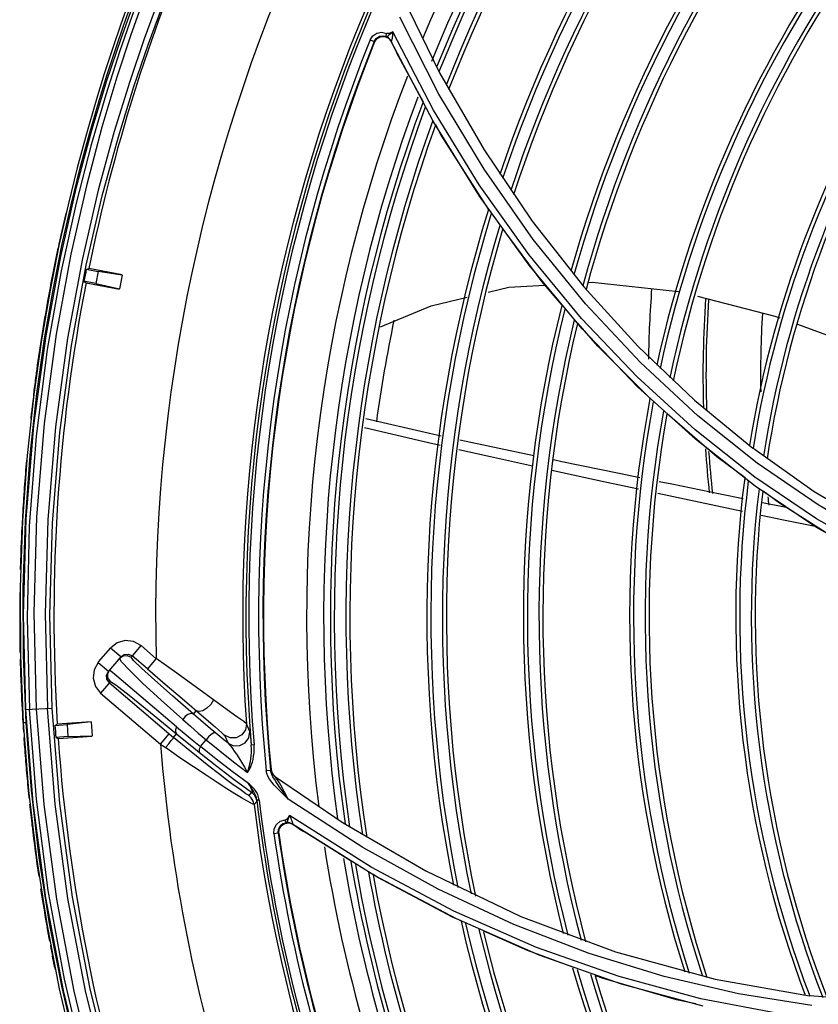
# Model space of a CAD drawing. Extents: x 40.7 to 137.4, y -250.8 to -221.5.
# Tile 78 of 256: x 56.305 to 56.406, y -233.046 to -232.921. Entities that reach past the tile are written whole.
import ezdxf

# ---------------------------------------------------------------- set-up
doc = ezdxf.new("R2010")
doc.units = 0
doc.header["$MEASUREMENT"] = 0
doc.layers.get('0').update_dxf_attribs({"linetype": 'CONTINUOUS'})

msp = doc.modelspace()

# ---------------------------------------------------------------- linework, layer by layer
at = {"color": 155}
for p, q in [((56.35315544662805, -232.9176906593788), (56.35823808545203, -232.9281374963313)), ((56.35813898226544, -232.9308114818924), (56.35319463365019, -232.9210950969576)), ((56.35089733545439, -232.9229838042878), (56.35155070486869, -232.9231402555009)), ((56.35149072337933, -232.9233224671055), (56.35154557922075, -232.9231502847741)), ((56.35149330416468, -232.9234641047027), (56.35149072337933, -232.9233224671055)), ((56.35155280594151, -232.9235481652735), (56.35149330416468, -232.9234641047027)), ((56.35176621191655, -232.9236858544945), (56.35155277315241, -232.9235482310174)), ((56.35162119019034, -232.9235499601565), (56.35155280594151, -232.9235481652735)), ((56.35745890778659, -232.9328427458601), (56.35231455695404, -232.9229547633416)), ((56.34945038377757, -232.9239567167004), (56.34996372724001, -232.9241632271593)), ((56.3499637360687, -232.9241632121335), (56.35000362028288, -232.9242464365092)), ((56.35000358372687, -232.9242465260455), (56.35030991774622, -232.9238114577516)), ((56.35178844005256, -232.9237610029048), (56.35206089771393, -232.9240967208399)), ((56.35209598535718, -232.9241070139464), (56.35207927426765, -232.9240818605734)), ((56.3574205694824, -232.9342426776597), (56.35207953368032, -232.9240815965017)), ((56.35209899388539, -232.9241227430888), (56.35233709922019, -232.9246138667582)), ((56.3562001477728, -232.9318565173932), (56.35283485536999, -232.9256276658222)), ((56.35823808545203, -232.9281374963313), (56.36386190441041, -232.9378812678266)), ((56.36386190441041, -232.9378812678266), (56.36995810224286, -232.9468963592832)), ((56.36995810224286, -232.9468963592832), (56.37647557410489, -232.9551882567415)), ((56.37619495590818, -232.9592100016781), (56.3695163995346, -232.9511080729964)), ((56.3762587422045, -232.9605197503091), (56.36956776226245, -232.9524715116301)), ((56.37706298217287, -232.9546351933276), (56.37752338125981, -232.9546078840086)), ((56.37752338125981, -232.9546078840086), (56.38845959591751, -232.9557942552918)), ((56.37647557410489, -232.9551882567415), (56.38336016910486, -232.9627559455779)), ((56.38321546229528, -232.9665913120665), (56.37619495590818, -232.9592100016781)), ((56.38336016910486, -232.9627559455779), (56.39049021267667, -232.9695397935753)), ((56.39054179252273, -232.9732690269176), (56.38321546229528, -232.9665913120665)), ((56.39049021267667, -232.9695397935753), (56.39786772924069, -232.9756105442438)), ((56.39812508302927, -232.9792449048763), (56.39054179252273, -232.9732690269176)), ((56.39816297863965, -232.980396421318), (56.39060483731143, -232.9744761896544)), ((56.40563145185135, -232.9810978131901), (56.39786818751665, -232.9756100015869)), ((56.40590569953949, -232.9845160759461), (56.39812508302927, -232.9792449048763)), ((56.40592028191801, -232.9856251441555), (56.39816297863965, -232.980396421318)), ((56.39653841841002, -232.9835993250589), (56.38583478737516, -232.981314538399)), ((56.41357992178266, -232.9858747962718), (56.40563145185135, -232.9810978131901)), ((56.41384649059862, -232.9890984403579), (56.40590569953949, -232.9845160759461)), ((56.41383963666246, -232.9901759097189), (56.40592028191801, -232.9856251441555)), ((56.31506876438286, -233.0026379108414), (56.31664997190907, -233.0008493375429)), ((56.31789299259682, -233.0019885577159), (56.316590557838, -233.0008818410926)), ((56.32046267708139, -233.0005669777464), (56.31921158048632, -233.0020393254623)), ((56.32052677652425, -233.0005906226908), (56.32237814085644, -233.0022429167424)), ((56.31789299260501, -233.0019885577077), (56.31634671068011, -233.0038082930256)), ((56.31801203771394, -233.0026213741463), (56.31774895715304, -233.0021580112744)), ((56.31774898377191, -233.002158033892), (56.31820752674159, -233.0018469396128)), ((56.31789299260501, -233.0019885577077), (56.31833535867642, -233.0016828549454)), ((56.31833535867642, -233.0016828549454), (56.31887091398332, -233.0016393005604)), ((56.31887091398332, -233.0016393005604), (56.31935613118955, -233.0018692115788)), ((56.32127316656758, -233.0034981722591), (56.31935613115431, -233.0018692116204)), ((56.31504427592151, -233.0027015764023), (56.31634671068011, -233.0038082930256)), ((56.32237970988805, -233.0021959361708), (56.32127316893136, -233.0034981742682)), ((56.31611642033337, -233.0042942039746), (56.31634671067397, -233.003808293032)), ((56.3161598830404, -233.0048297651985), (56.31611642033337, -233.0042942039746)), ((56.31686424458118, -233.0039797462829), (56.31647949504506, -233.003652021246)), ((56.31796061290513, -233.0049079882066), (56.31686424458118, -233.0039797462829)), ((56.31659842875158, -233.0051146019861), (56.31535855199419, -233.0065737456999)), ((56.31646510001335, -233.0052715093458), (56.3161598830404, -233.0048297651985)), ((56.31646510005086, -233.0052715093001), (56.3245869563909, -233.012172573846)), ((56.31535844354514, -233.0065736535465), (56.32293848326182, -233.0130146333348)), ((56.32708960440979, -233.0092273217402), (56.32745336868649, -233.0087992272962)), ((56.32841264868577, -233.0096281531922), (56.32984181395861, -233.0108545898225)), ((56.33423777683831, -233.0114343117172), (56.3337915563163, -233.0104473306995)), ((56.32293848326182, -233.0130146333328), (56.32404503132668, -233.0117123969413)), ((56.3245869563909, -233.012172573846), (56.32496878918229, -233.0117232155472)), ((56.33101626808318, -233.0118963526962), (56.33147027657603, -233.012898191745)), ((56.33430746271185, -233.0120434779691), (56.33441282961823, -233.0131528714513)), ((56.32293848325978, -233.0130146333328), (56.32357258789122, -233.0134674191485)), ((56.32797723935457, -233.0133393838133), (56.32872354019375, -233.0124926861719)), ((56.32998509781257, -233.0149207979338), (56.32797723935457, -233.0133393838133)), ((56.33476622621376, -233.0131235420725), (56.33441283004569, -233.0131528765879)), ((56.33631249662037, -233.0163712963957), (56.33686305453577, -233.0163160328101)), ((56.33638154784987, -233.0167201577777), (56.33631523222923, -233.016373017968)), ((56.33692398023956, -233.0162414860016), (56.33685725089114, -233.0161926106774)), ((56.33691621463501, -233.0165925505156), (56.33686305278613, -233.0163160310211)), ((56.33710811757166, -233.0168206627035), (56.33735346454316, -233.0170584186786)), ((56.3371751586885, -233.0168695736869), (56.33736146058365, -233.0170499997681)), ((56.33743361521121, -233.0171368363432), (56.33735340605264, -233.0170583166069)), ((56.33735340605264, -233.0170583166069), (56.34601965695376, -233.0229597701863)), ((56.33224812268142, -233.0174813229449), (56.33444351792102, -233.0191027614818)), ((56.33415578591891, -233.0181248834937), (56.33406895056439, -233.0179950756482)), ((56.33419167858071, -233.0181025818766), (56.33407180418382, -233.0179973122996)), ((56.33444508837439, -233.0191038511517), (56.33408518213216, -233.0195091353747)), ((56.33476587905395, -233.0206778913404), (56.33512536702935, -233.0202742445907)), ((56.33541142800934, -233.0200952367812), (56.33511817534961, -233.0201301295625)), ((56.348530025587, -233.0261007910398), (56.33909462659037, -233.0200025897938)), ((56.34959349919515, -233.0285770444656), (56.33926283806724, -233.0220532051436)), ((56.33920471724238, -233.0229988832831), (56.3396085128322, -233.023153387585)), ((56.34993477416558, -233.0296155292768), (56.33961718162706, -233.0231307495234)), ((56.3396545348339, -233.0231568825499), (56.34010630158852, -233.0234631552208)), ((56.34601965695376, -233.0229597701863), (56.35648235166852, -233.029063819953)), ((56.33727785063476, -233.0243373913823), (56.33782558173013, -233.0242595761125)), ((56.33728294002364, -233.0243415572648), (56.33731496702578, -233.0237474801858)), ((56.33782558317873, -233.024259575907), (56.3379017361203, -233.0243117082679)), ((56.33790174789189, -233.0243117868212), (56.33794950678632, -233.0237818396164)), ((56.34706427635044, -233.0278187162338), (56.34104427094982, -233.0240922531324)), ((56.35040917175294, -233.0298892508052), (56.34982389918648, -233.0295269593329)), ((56.35648235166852, -233.029063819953), (56.36849431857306, -233.0348120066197)), ((56.36035651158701, -233.0351378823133), (56.34993477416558, -233.0296155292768)), ((56.37081310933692, -233.0397187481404), (56.36035651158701, -233.0351378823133)), ((56.36849431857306, -233.0348120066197), (56.38047930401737, -233.0393021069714)), ((56.37715894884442, -233.0395046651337), (56.36761194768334, -233.0358302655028)), ((56.38093280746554, -233.0424194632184), (56.37049393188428, -233.0387346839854)), ((56.38047930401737, -233.0393021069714), (56.3930814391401, -233.0427535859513)), ((56.38124132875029, -233.0433855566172), (56.37081310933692, -233.0397187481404)), ((56.37880619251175, -233.0426083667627), (56.37792767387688, -233.042285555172)), ((56.39128913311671, -233.0452165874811), (56.38093280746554, -233.0424194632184)), ((56.3930814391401, -233.0427535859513), (56.40503483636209, -233.0448621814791)), ((56.39158557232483, -233.0461696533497), (56.38124132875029, -233.0433855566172)), ((56.40151313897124, -233.0471608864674), (56.39128913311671, -233.0452165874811)), ((56.40530932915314, -233.046074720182), (56.39604655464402, -233.0445992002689)), ((56.42024242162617, -233.045914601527), (56.40503496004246, -233.0448614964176))]:
    msp.add_line(p, q, dxfattribs=at)
at = {"color": 6, "linetype": 'Continuous'}
for p, q in [((56.31240073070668, -232.9401313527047), (56.3112336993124, -232.9448379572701)), ((56.3112336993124, -232.9448379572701), (56.31007896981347, -232.9499859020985)), ((56.31224621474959, -232.9445952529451), (56.31036108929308, -232.9531720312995)), ((56.31046082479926, -232.9499508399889), (56.31161432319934, -232.9448200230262)), ((56.31007896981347, -232.9499859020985), (56.30895643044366, -232.9556323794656)), ((56.30934079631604, -232.9555686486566), (56.31046082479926, -232.9499508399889)), ((56.31026706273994, -232.9513535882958), (56.30840671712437, -232.9614089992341)), ((56.31036108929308, -232.9531720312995), (56.30860932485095, -232.9631307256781)), ((56.31354769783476, -232.9529661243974), (56.31387017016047, -232.9528768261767)), ((56.31354769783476, -232.9529661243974), (56.31504846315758, -232.9532576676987)), ((56.31807293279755, -232.9536932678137), (56.31387017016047, -232.9528768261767)), ((56.31504846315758, -232.9532576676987), (56.31475614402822, -232.9547624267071)), ((56.3180668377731, -232.9537246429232), (56.31504846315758, -232.9532576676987)), ((56.31324915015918, -232.9544696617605), (56.31351351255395, -232.9546729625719)), ((56.31475614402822, -232.9547624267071), (56.31324915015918, -232.9544696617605)), ((56.31351351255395, -232.9546729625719), (56.3177237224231, -232.9554908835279)), ((56.31475614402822, -232.9547624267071), (56.31772981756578, -232.9554595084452)), ((56.3180668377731, -232.9537246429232), (56.31772981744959, -232.9554595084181)), ((56.30895643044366, -232.9556323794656), (56.30788744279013, -232.9618793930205)), ((56.3082739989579, -232.961778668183), (56.30934079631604, -232.9555686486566)), ((56.30788744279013, -232.9618793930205), (56.30690875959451, -232.968828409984)), ((56.30729457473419, -232.9686952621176), (56.3082739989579, -232.961778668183)), ((56.30690875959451, -232.968828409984), (56.30608067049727, -232.9765192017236)), ((56.30645103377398, -232.9764902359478), (56.30729457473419, -232.9686952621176)), ((56.30639473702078, -232.9730341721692), (56.30639381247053, -232.973043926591)), ((56.30608067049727, -232.9765192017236), (56.30548893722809, -232.9847351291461)), ((56.30585130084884, -232.9848173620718), (56.30645103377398, -232.9764902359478)), ((56.30548893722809, -232.9847351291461), (56.30519299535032, -232.9932203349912)), ((56.30590198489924, -232.9845725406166), (56.30555909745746, -232.9967100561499)), ((56.30555869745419, -232.9932571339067), (56.30585130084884, -232.9848173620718)), ((56.30523244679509, -232.9898238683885), (56.30521582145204, -232.9904487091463)), ((56.30519299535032, -232.9932203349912), (56.30521839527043, -233.0018111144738)), ((56.30558408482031, -233.0017818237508), (56.30555869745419, -232.9932571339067)), ((56.30555909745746, -232.9967100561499), (56.3058659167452, -233.008666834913)), ((56.30513528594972, -232.9994316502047), (56.30513791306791, -232.9997789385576)), ((56.30512616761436, -232.9997791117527), (56.30513991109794, -233.0005660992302)), ((56.30521839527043, -233.0018111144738), (56.30556802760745, -233.0103531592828)), ((56.30593361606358, -233.0103312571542), (56.30558408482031, -233.0017818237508)), ((56.30586551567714, -233.0086668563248), (56.3092355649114, -233.0084901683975)), ((56.30723799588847, -233.0199774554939), (56.30635318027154, -233.008641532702)), ((56.30593361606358, -233.0103312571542), (56.30556802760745, -233.0103531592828)), ((56.30556802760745, -233.0103531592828), (56.30624317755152, -233.0189008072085)), ((56.30660490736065, -233.0188368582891), (56.30593361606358, -233.0103312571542)), ((56.30958524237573, -233.010659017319), (56.30987361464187, -233.0104892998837)), ((56.30958524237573, -233.010659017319), (56.31111032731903, -233.010552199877)), ((56.31414448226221, -233.0101901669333), (56.30987361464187, -233.0104892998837)), ((56.31414671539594, -233.0102220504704), (56.31111032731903, -233.010552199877)), ((56.31111032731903, -233.010552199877), (56.31121742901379, -233.012081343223)), ((56.31414671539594, -233.0102220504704), (56.31427019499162, -233.0119850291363)), ((56.31121742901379, -233.012081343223), (56.30968601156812, -233.0121885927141)), ((56.30999398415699, -233.0123165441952), (56.31427242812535, -233.0120169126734)), ((56.31121742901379, -233.012081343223), (56.31427019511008, -233.011985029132)), ((56.30968601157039, -233.0121885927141), (56.30999398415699, -233.0123165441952)), ((56.30609094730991, -233.0177629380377), (56.30612179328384, -233.0181087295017)), ((56.30611015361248, -233.0181098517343), (56.30618774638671, -233.0188923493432)), ((56.30624317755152, -233.0189008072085), (56.3072380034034, -233.0273850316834)), ((56.30760297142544, -233.0273508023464), (56.30660490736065, -233.0188368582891)), ((56.3072380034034, -233.0273850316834), (56.30853917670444, -233.0357466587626)), ((56.30890672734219, -233.0357223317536), (56.30760297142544, -233.0273508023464)), ((56.30853917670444, -233.0357466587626), (56.31013262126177, -233.0439596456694)), ((56.31047177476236, -233.0437939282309), (56.30890672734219, -233.0357223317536)), ((56.31013262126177, -233.0439596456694), (56.31190414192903, -233.051610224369)), ((56.3122090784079, -233.0513194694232), (56.31047177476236, -233.0437939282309))]:
    msp.add_line(p, q, dxfattribs=at)
for points in [[(56.30923632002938, -233.0084901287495), (56.30893620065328, -232.9967162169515), (56.30926469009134, -232.9850688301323), (56.31019649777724, -232.9736244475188), (56.31167403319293, -232.9625942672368), (56.31354829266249, -232.952440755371), (56.31557069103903, -232.9436901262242), (56.31760436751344, -232.9362241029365), (56.31957146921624, -232.9298564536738), (56.32141460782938, -232.9244554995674), (56.32309721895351, -232.9199059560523), (56.32459611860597, -232.916112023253), (56.32589580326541, -232.9129982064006), (56.32698381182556, -232.9105097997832)], [(56.32338340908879, -232.9119708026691), (56.3221825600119, -232.9150440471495), (56.32077366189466, -232.9188006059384), (56.3191760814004, -232.9233102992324), (56.31741486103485, -232.9286681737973), (56.31552193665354, -232.9349890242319), (56.31355194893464, -232.9424030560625), (56.31158431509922, -232.9510687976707), (56.30973158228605, -232.961197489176), (56.30822085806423, -232.9724871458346), (56.30725428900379, -232.984331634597), (56.30691176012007, -232.9964128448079), (56.3072198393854, -233.0085960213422)], [(56.32530494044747, -232.9123431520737), (56.32401529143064, -232.9154809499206), (56.32253123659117, -232.9192823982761), (56.32086477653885, -232.9238280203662), (56.31903779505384, -232.9292129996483), (56.31708644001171, -232.9355479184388), (56.31506659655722, -232.9429597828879), (56.31305645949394, -232.9516142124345), (56.31117320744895, -232.9617016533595), (56.30964566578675, -232.9729109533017), (56.30867091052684, -232.9846385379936), (56.30832454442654, -232.9965542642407), (56.30862684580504, -233.0085221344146)], [(56.32220316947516, -232.9125090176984), (56.32095229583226, -232.9156003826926), (56.31951268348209, -232.9193494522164), (56.31789408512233, -232.9238365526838), (56.31611774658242, -232.9291549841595), (56.31421586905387, -232.9354194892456), (56.31224003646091, -232.9427638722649), (56.31026706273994, -232.9513535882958)], [(56.31161432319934, -232.9448200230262), (56.31277924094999, -232.9401308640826), (56.31393750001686, -232.9358464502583), (56.31507959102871, -232.9319178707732), (56.31619291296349, -232.9283225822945), (56.31726425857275, -232.9250484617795), (56.31828641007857, -232.9220720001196), (56.3192525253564, -232.9193755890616), (56.32014523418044, -232.9169746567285), (56.32092094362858, -232.9149527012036), (56.32155992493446, -232.9133285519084)], [(56.32208000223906, -232.9137221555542), (56.32080588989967, -232.9169774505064), (56.31935849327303, -232.9208714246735), (56.31775144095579, -232.9254782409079), (56.31600522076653, -232.9308911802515), (56.31415259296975, -232.9372218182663), (56.31224621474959, -232.9445952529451)], [(56.32120412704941, -232.913232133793), (56.32055895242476, -232.914873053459), (56.31978403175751, -232.9168943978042), (56.31889371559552, -232.9192904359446), (56.3179252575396, -232.9219950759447), (56.316898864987, -232.924986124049), (56.31582344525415, -232.9282757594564), (56.31470823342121, -232.9318810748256), (56.31356340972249, -232.9358239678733), (56.31240073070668, -232.9401313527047)], [(56.30840671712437, -232.9614089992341), (56.30687758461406, -232.972720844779), (56.30590198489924, -232.9845725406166)], [(56.30860932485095, -232.9631307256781), (56.30721180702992, -232.9740897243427), (56.30633773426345, -232.9854693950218), (56.30604554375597, -232.9971120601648), (56.30635318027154, -233.008641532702)], [(56.30531245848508, -232.9874405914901), (56.30528298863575, -232.9882349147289), (56.30525631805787, -232.9890293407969), (56.30523244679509, -232.9898238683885)], [(56.30586590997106, -233.0086668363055), (56.3068003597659, -233.0204693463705), (56.3083997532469, -233.0324659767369)], [(56.3072198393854, -233.0085960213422), (56.30817499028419, -233.0206413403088), (56.30977944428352, -233.0326239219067), (56.31197012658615, -233.0442710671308), (56.31462889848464, -233.0552720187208), (56.31752730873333, -233.0651667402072), (56.32041921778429, -233.073676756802), (56.32316884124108, -233.0808866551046), (56.32572277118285, -233.0869991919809), (56.32803919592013, -233.0921520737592), (56.33010146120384, -233.0964720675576), (56.33189683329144, -233.1000623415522), (56.33341371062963, -233.1029948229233)], [(56.3355132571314, -233.1028356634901), (56.33392827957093, -233.0999157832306), (56.33206857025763, -233.0963416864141), (56.32993886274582, -233.092033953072), (56.32755175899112, -233.0868963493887), (56.32493092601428, -233.0808118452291), (56.32211440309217, -233.0736333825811), (56.31915976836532, -233.0651680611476), (56.31618784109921, -233.0552743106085), (56.31345496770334, -233.0442194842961), (56.31121684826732, -233.0325437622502), (56.30959534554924, -233.020601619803), (56.30862680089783, -233.0085221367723)], [(56.33733537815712, -233.1043943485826), (56.33601842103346, -233.1020914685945), (56.33443060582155, -233.0992046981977), (56.33257001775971, -233.0956653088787), (56.33044333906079, -233.0913972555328), (56.32806161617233, -233.0863015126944), (56.32544813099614, -233.0802606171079), (56.32264595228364, -233.0731416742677), (56.31970898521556, -233.0647473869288), (56.31675303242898, -233.0549248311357), (56.3140366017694, -233.0439517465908), (56.31181707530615, -233.0323909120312), (56.31020329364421, -233.0205307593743), (56.30923632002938, -233.0084901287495)], [(56.33330237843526, -233.1039444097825), (56.33193558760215, -233.1013926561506), (56.33032626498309, -233.0982859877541), (56.32847654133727, -233.0945599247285), (56.32639236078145, -233.090138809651), (56.32408448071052, -233.0849273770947), (56.32157385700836, -233.0788103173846), (56.31889977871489, -233.0716559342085), (56.31612296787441, -233.0633029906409), (56.31332957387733, -233.0535356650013), (56.31079211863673, -233.0427518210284), (56.30873820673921, -233.0315184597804), (56.30723799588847, -233.0199774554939)], [(56.3083997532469, -233.0324659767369), (56.3106062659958, -233.044168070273), (56.31327766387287, -233.0551598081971), (56.31616490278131, -233.0649522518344), (56.31901992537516, -233.0733002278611), (56.32175909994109, -233.0804330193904), (56.32432019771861, -233.0865109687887), (56.32665969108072, -233.091658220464), (56.32875599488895, -233.0959907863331), (56.33059620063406, -233.099602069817), (56.33217697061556, -233.1025710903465)]]:
    msp.add_lwpolyline(points, dxfattribs=at)
at = {"color": 155}
for points in [[(56.34945269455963, -232.9239528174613), (56.34977874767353, -232.9234515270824), (56.35029483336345, -232.9231003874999), (56.35089733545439, -232.9229838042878)], [(56.3499637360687, -232.9241632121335), (56.35022091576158, -232.9237735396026), (56.35062155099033, -232.9235107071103), (56.35107706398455, -232.9234307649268), (56.35155277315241, -232.9235482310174)], [(56.35030991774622, -232.9238114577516), (56.35077673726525, -232.9235594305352), (56.35130539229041, -232.9235413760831), (56.35178844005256, -232.9237610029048)], [(56.35231455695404, -232.9229547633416), (56.35208017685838, -232.923076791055), (56.35180242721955, -232.9231734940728), (56.35155070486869, -232.9231402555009)], [(56.35230892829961, -232.9229656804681), (56.35213659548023, -232.9231130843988), (56.35197530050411, -232.9232416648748), (56.3518226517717, -232.9233507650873), (56.35170712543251, -232.9234755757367), (56.35162119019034, -232.9235499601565)], [(56.35207927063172, -232.9240818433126), (56.35194455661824, -232.923866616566), (56.35176621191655, -232.9236858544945)], [(56.3523089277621, -232.9229656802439), (56.35228972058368, -232.9231978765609), (56.35226898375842, -232.9234097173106), (56.35224665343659, -232.9236004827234), (56.35222284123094, -232.9237668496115), (56.35219784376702, -232.9239053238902), (56.35217106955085, -232.9240140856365), (56.3521433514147, -232.9240852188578), (56.35211753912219, -232.924113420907), (56.35209598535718, -232.9241070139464)], [(56.35233709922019, -232.9246138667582), (56.3525824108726, -232.9251156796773), (56.35283483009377, -232.9256276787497)], [(56.39841786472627, -232.9774861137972), (56.39090923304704, -232.9714908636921), (56.38363912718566, -232.9647740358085), (56.37667639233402, -232.9573450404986), (56.370085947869, -232.9492194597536), (56.36386253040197, -232.9403324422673), (56.35813898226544, -232.9308114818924)], [(56.3695163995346, -232.9511080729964), (56.36323783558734, -232.9422912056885), (56.35745890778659, -232.9328427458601)], [(56.36956776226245, -232.9524715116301), (56.36326945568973, -232.9437102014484), (56.3574205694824, -232.9342426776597)], [(56.36441863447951, -232.9453881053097), (56.35844877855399, -232.9360185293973), (56.3577429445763, -232.9347120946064)], [(56.37374763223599, -232.9574945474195), (56.37122512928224, -232.9545756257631), (56.36626805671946, -232.94791441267)], [(56.36438372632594, -232.9558572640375), (56.36700170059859, -232.9552319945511), (56.37155875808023, -232.9549616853)], [(56.35075749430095, -232.9602646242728), (56.35716450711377, -232.9575814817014), (56.36171471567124, -232.9564947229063)], [(56.39085483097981, -232.9563688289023), (56.40064741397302, -232.9588848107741), (56.4012525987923, -232.9591062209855)], [(56.38486253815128, -232.9693108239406), (56.37825764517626, -232.9627133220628), (56.37572655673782, -232.9597844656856)], [(56.39060483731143, -232.9744761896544), (56.38328794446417, -232.9678533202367), (56.3762587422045, -232.9605197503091)], [(56.40350763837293, -232.9599312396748), (56.41335467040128, -232.9635338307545), (56.41503564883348, -232.9643077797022)], [(56.35843612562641, -232.9740592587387), (56.3569510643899, -232.9737389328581), (56.34889971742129, -232.9719065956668)], [(56.3968775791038, -232.9793381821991), (56.39330877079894, -232.9766952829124), (56.38701726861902, -232.9712738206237)], [(56.35829763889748, -232.9752702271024), (56.356272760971, -232.974810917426), (56.3487238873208, -232.973008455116)], [(56.37015476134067, -232.9765606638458), (56.36576042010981, -232.9756391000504), (56.36081217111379, -232.9745717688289)], [(56.3699869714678, -232.9778872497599), (56.36465538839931, -232.9767123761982), (56.36068432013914, -232.9758116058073)], [(56.38358265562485, -232.9793398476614), (56.38094468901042, -232.9788004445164), (56.37370209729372, -232.9773045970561), (56.37265473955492, -232.9770849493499)], [(56.38340043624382, -232.9807930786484), (56.37917789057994, -232.979888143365), (56.37242164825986, -232.9784231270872)], [(56.45471349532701, -233.0005846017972), (56.44651365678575, -232.9992131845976), (56.43830455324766, -232.9972185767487), (56.43012820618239, -232.9945907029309), (56.42201663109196, -232.9913163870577), (56.41400661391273, -232.9873840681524), (56.40612927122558, -232.9827790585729), (56.39841786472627, -232.9774861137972)], [(56.39664683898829, -232.9820088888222), (56.39371969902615, -232.981412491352), (56.38760549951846, -232.9801624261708), (56.38600444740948, -232.979835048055)], [(56.41065893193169, -232.9883850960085), (56.40933032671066, -232.9876776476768), (56.40122127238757, -232.982554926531), (56.39914322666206, -232.9810160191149)], [(56.40208388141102, -232.9830998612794), (56.39929486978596, -232.982548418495), (56.39901891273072, -232.9824921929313)], [(56.40574554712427, -232.9855073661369), (56.4017276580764, -232.98469032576), (56.39892561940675, -232.9841017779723)], [(56.32052677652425, -233.0005906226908), (56.31951774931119, -233.0000430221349), (56.31846142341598, -232.9999225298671), (56.31743844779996, -233.0002121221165), (56.31664997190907, -233.0008493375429)], [(56.31820752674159, -233.0018469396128), (56.31873271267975, -233.0018104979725), (56.31921158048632, -233.0020393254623)], [(56.32708960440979, -233.0092273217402), (56.32446659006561, -233.006929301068), (56.32220855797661, -233.0049215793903), (56.32054043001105, -233.0034016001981), (56.31952820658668, -233.0024294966), (56.31921158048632, -233.0020393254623)], [(56.31506876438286, -233.0026379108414), (56.31452019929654, -233.0036464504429), (56.31439952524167, -233.0047027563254), (56.3146889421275, -233.0057257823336), (56.31535844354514, -233.0065736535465)], [(56.32575341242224, -233.0099277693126), (56.32299807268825, -233.007451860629), (56.32067272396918, -233.0053025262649), (56.3189959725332, -233.0036776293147), (56.31801203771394, -233.0026213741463)], [(56.32965356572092, -233.0074394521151), (56.32747685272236, -233.0058623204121), (56.32497791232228, -233.0040612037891), (56.3223797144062, -233.0021959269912)], [(56.31659842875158, -233.0051146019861), (56.31628878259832, -233.0046605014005), (56.31625148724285, -233.0041269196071), (56.3164794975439, -233.0036520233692)], [(56.32127316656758, -233.0034981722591), (56.32354179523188, -233.00543197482), (56.32566794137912, -233.0072561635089), (56.32841264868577, -233.0096281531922)], [(56.31659842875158, -233.0051146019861), (56.31726824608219, -233.005529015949), (56.31895786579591, -233.0068281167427), (56.32168265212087, -233.0090210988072), (56.32496878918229, -233.0117232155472)], [(56.3249736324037, -233.0108454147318), (56.32216165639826, -233.0084634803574), (56.31796061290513, -233.0049079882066)], [(56.32965366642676, -233.0074394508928), (56.32928807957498, -233.0079986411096), (56.3288077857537, -233.008475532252), (56.32828877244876, -233.0087963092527), (56.32781215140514, -233.0089108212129), (56.3274533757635, -233.0087992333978)], [(56.33379171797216, -233.010447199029), (56.33345470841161, -233.0101814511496), (56.33260065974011, -233.0095608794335), (56.33138393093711, -233.0086885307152), (56.32965356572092, -233.0074394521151)], [(56.32708943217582, -233.009227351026), (56.3267923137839, -233.0091431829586), (56.32640489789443, -233.0092648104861), (56.32604019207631, -233.009544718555), (56.32575385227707, -233.0099276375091)], [(56.32993662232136, -233.0116440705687), (56.32894816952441, -233.0108191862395), (56.32799813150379, -233.0100123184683), (56.32708958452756, -233.009227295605)], [(56.3249738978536, -233.0108454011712), (56.32484617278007, -233.0112026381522), (56.32484626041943, -233.0115063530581), (56.32496881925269, -233.0117232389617)], [(56.3249736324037, -233.0108454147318), (56.32593945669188, -233.0116586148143), (56.32694172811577, -233.0124908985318), (56.32797637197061, -233.0133386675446)], [(56.32575341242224, -233.0099277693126), (56.32670514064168, -233.0107659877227), (56.32769628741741, -233.0116219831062), (56.32872294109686, -233.0124921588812)], [(56.32984181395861, -233.0108545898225), (56.33033066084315, -233.0112756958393), (56.33068308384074, -233.0115837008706), (56.33090796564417, -233.0117872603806), (56.33101630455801, -233.0118961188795)], [(56.3337915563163, -233.0104473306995), (56.33366443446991, -233.011218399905), (56.33320499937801, -233.0118541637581), (56.33251080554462, -233.012217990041), (56.33172487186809, -233.012233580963), (56.33101626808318, -233.0118963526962)], [(56.32496889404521, -233.0117230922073), (56.32590121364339, -233.0124917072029), (56.32687375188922, -233.0132845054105), (56.32788335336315, -233.0140976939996)], [(56.32993656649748, -233.0116440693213), (56.32969290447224, -233.0116163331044), (56.32934869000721, -233.0117896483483), (56.3290069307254, -233.0121015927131), (56.32872295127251, -233.0124921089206)], [(56.33147031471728, -233.0128979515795), (56.33095847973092, -233.0124827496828), (56.33044724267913, -233.0120647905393), (56.32993662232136, -233.0116440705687)], [(56.33147027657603, -233.012898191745), (56.33218132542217, -233.0132319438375), (56.33296594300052, -233.0132125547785), (56.33365652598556, -233.0128471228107), (56.33411382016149, -233.0122093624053), (56.33423777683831, -233.0114343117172)], [(56.33423792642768, -233.0114336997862), (56.33425121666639, -233.011512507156), (56.33427404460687, -233.0117125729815), (56.33430746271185, -233.0120434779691)], [(56.32357258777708, -233.0134674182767), (56.32396905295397, -233.0129918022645), (56.32429506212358, -233.0125866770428), (56.32451575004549, -233.0122948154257), (56.32458697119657, -233.0121725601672)], [(56.32768519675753, -233.014731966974), (56.326183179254, -233.0135086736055), (56.32458706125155, -233.0121724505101)], [(56.32797637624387, -233.0133385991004), (56.32783974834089, -233.0136567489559), (56.32780589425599, -233.0139229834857), (56.32788347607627, -233.0140975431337)], [(56.32872354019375, -233.0124926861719), (56.33044040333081, -233.0138923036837), (56.33217564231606, -233.0152700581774), (56.33392886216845, -233.0166258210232)], [(56.3314703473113, -233.0128979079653), (56.33162534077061, -233.0130553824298), (56.33181238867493, -233.0132827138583), (56.33202546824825, -233.0135668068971), (56.33226436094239, -233.0139054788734), (56.33253351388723, -233.0143051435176), (56.33283885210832, -233.0147782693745), (56.33317854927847, -233.0153258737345), (56.33354597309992, -233.0159445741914), (56.33392651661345, -233.0166240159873)], [(56.33392647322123, -233.0166240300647), (56.33398969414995, -233.0164444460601), (56.33405361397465, -233.016246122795), (56.33411827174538, -233.0160270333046), (56.33418260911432, -233.0157843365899), (56.33424525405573, -233.0155150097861), (56.3343043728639, -233.015215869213), (56.33435731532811, -233.0148843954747), (56.33440055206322, -233.0145180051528), (56.33442947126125, -233.0141126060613), (56.33443722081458, -233.0136573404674), (56.33441283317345, -233.0131528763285)], [(56.33392886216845, -233.0166258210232), (56.33403667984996, -233.0164683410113), (56.33414528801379, -233.0162893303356), (56.33425300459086, -233.0160849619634), (56.33435876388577, -233.0158521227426), (56.3344608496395, -233.0155875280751), (56.33455669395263, -233.0152878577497), (56.33464277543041, -233.0149496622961), (56.33471451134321, -233.0145683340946), (56.33476549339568, -233.0141392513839), (56.33478675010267, -233.0136585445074), (56.334767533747, -233.0131242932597)], [(56.33318974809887, -233.0197963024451), (56.33235361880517, -233.019292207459), (56.33132723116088, -233.0186592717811), (56.3301046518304, -233.0178866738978), (56.32869086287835, -233.0169713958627), (56.32710586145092, -233.0159177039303), (56.32538547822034, -233.0147420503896), (56.32357258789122, -233.0134674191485)], [(56.32788335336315, -233.0140976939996), (56.33006096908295, -233.0158130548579), (56.33224812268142, -233.0174813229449)], [(56.33335217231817, -233.0190308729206), (56.33282466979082, -233.0186574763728), (56.33214337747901, -233.0181636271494), (56.33129481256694, -233.0175351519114), (56.33026444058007, -233.0167553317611), (56.32905600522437, -233.0158196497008), (56.32768519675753, -233.014731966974)], [(56.33407180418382, -233.0179973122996), (56.3320168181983, -233.0164735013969), (56.32998509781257, -233.0149207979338)], [(56.33673210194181, -233.0174534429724), (56.33652233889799, -233.0170830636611), (56.33638154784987, -233.0167201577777)], [(56.33685725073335, -233.0161926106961), (56.33685642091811, -233.0162070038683), (56.33685850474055, -233.0162496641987), (56.33686305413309, -233.0163160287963)], [(56.33685725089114, -233.0161926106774), (56.336938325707, -233.0165243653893), (56.33710811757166, -233.0168206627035)], [(56.33804581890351, -233.0184995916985), (56.3377757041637, -233.0181172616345), (56.33753802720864, -233.017771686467), (56.3373312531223, -233.0174539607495), (56.33715645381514, -233.0171567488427), (56.33701639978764, -233.0168720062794), (56.33691621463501, -233.0165925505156)], [(56.33692398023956, -233.0162414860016), (56.33700521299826, -233.0165732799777), (56.3371751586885, -233.0168695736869)], [(56.33406904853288, -233.017995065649), (56.33416610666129, -233.0181741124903), (56.33425352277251, -233.0183408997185), (56.3343316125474, -233.0184961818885), (56.33439989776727, -233.0186393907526), (56.33445780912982, -233.018770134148), (56.33450382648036, -233.0188862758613), (56.3345352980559, -233.0189827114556), (56.33455105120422, -233.0190569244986), (56.33455013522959, -233.0191078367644), (56.3345311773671, -233.0191329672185), (56.33449401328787, -233.0191302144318), (56.3344436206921, -233.019102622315)], [(56.33511818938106, -233.0201301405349), (56.33506233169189, -233.0198331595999), (56.33497066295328, -233.01955361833), (56.33485456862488, -233.0192990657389), (56.33472613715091, -233.01906528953), (56.33459539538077, -233.018842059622), (56.33446766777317, -233.0186281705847), (56.33435023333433, -233.0184355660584), (56.33424732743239, -233.0182702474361), (56.33415578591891, -233.0181248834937)], [(56.33541516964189, -233.0200981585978), (56.3353433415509, -233.019725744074), (56.33522963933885, -233.0193942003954), (56.33508567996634, -233.0191062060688), (56.3349242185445, -233.0188630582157), (56.33475929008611, -233.0186618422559), (56.33460126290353, -233.0184936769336), (56.33445386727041, -233.018348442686), (56.33431755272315, -233.0182195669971), (56.33419167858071, -233.0181025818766)], [(56.3376971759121, -233.0186124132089), (56.33732645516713, -233.0182136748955), (56.33700322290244, -233.0178296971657), (56.33673210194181, -233.0174534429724)], [(56.33909016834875, -233.0199996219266), (56.33883720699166, -233.019489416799), (56.33858903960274, -233.019016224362), (56.33835438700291, -233.018594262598), (56.33814541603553, -233.0182255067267), (56.33796681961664, -233.0179125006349), (56.33780562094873, -233.0176546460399), (56.33766194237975, -233.0174408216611), (56.33753746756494, -233.0172672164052), (56.33743361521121, -233.0171368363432)], [(56.33408515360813, -233.0195091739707), (56.33397342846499, -233.0194482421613), (56.33373226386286, -233.0192916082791), (56.33335217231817, -233.0190308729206)], [(56.33476587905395, -233.0206778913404), (56.33465074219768, -233.0202350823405), (56.33441921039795, -233.0198350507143), (56.33408518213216, -233.0195091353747)], [(56.33444508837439, -233.0191038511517), (56.33477401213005, -233.019423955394), (56.33500718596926, -233.0198231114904), (56.33512536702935, -233.0202742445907)], [(56.33909462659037, -233.0200025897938), (56.33858015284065, -233.0194925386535), (56.33811458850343, -233.0190348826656), (56.3376971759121, -233.0186124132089)], [(56.33909014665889, -233.0199996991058), (56.33869855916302, -233.0194225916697), (56.3383517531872, -233.0189296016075), (56.33804581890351, -233.0184995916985)], [(56.33476588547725, -233.0206778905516), (56.33462506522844, -233.0206151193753), (56.33432007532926, -233.0204506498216), (56.33384342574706, -233.0201802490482), (56.33318974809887, -233.0197963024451)], [(56.33511817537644, -233.0201301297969), (56.33512421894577, -233.0202072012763), (56.3351266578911, -233.0202555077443), (56.33512537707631, -233.0202742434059)], [(56.33902925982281, -233.0226234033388), (56.33910802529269, -233.0224510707), (56.33918212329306, -233.0222613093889), (56.33925782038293, -233.0220496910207)], [(56.3390737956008, -233.0223271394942), (56.33913152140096, -233.0222484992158), (56.33918013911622, -233.0221752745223), (56.33922030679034, -233.0221076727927), (56.33926283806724, -233.0220532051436)], [(56.33951676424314, -233.0226195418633), (56.3394419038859, -233.0224457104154), (56.33935573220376, -233.0222564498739), (56.33925781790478, -233.0220493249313)], [(56.33731496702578, -233.0237474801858), (56.33758646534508, -233.0231873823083), (56.33804997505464, -233.0227861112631), (56.33869401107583, -233.0225949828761)], [(56.33782558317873, -233.024259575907), (56.33785354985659, -233.0237932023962), (56.33806895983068, -233.0233656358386), (56.33842303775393, -233.0230688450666), (56.33889415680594, -233.022932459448)], [(56.33794950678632, -233.0237818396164), (56.33822777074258, -233.0233301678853), (56.33867657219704, -233.0230502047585), (56.33920471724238, -233.0229988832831)], [(56.33889414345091, -233.0229322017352), (56.33880059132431, -233.0228891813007), (56.3387275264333, -233.022767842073), (56.33868890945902, -233.0225913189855)], [(56.33869401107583, -233.0225949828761), (56.33876978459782, -233.0225880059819), (56.33883574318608, -233.0225636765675), (56.33889281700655, -233.0225209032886), (56.33895135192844, -233.0224672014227), (56.33901216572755, -233.0224020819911), (56.3390737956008, -233.0223271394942)], [(56.33889414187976, -233.0229322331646), (56.33895525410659, -233.0229023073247), (56.33899176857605, -233.0227881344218), (56.33902925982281, -233.0226234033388)], [(56.3396169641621, -233.0231313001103), (56.33939263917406, -233.0230122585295), (56.33914778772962, -233.0229449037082), (56.33889415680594, -233.022932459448)], [(56.33961718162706, -233.0231307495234), (56.33964733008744, -233.023145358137), (56.33966808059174, -233.0231360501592), (56.33967355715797, -233.0230935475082), (56.33965979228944, -233.0230153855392), (56.33962714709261, -233.0229072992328), (56.33957900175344, -233.0227748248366), (56.33951676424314, -233.0226195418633)], [(56.34010630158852, -233.0234631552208), (56.34056965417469, -233.0237750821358), (56.34104425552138, -233.0240922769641)], [(56.36761194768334, -233.0358302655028), (56.35805325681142, -233.0313700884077), (56.348530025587, -233.0261007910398)], [(56.37049393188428, -233.0387346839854), (56.36002747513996, -233.0341304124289), (56.34959349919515, -233.0285770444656)], [(56.36096550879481, -233.0353911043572), (56.35985852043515, -233.0348968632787), (56.35040917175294, -233.0298892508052)], [(56.37508729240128, -233.0412418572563), (56.36933900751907, -233.0391296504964), (56.36382590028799, -233.036668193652)], [(56.39604655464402, -233.0445992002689), (56.38665048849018, -233.0424185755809), (56.37715894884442, -233.0395046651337)], [(56.39062667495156, -233.0458829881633), (56.38821485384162, -233.0453547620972), (56.37880619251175, -233.0426083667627)]]:
    msp.add_lwpolyline(points, dxfattribs=at)
for centre, radius, start, end in [((56.53067698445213, -232.9968614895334), 0.1892692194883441, 131.8563466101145, 157.3056859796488), ((56.53067698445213, -232.9968614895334), 0.1871111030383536, 132.4194790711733, 157.9723449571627), ((56.53067698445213, -232.9968614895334), 0.186260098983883, 132.5841510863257, 158.1055035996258), ((56.53067698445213, -232.9968614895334), 0.1857594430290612, 132.7207677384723, 158.2365964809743), ((56.53067698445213, -232.9968614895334), 0.1842944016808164, 133.1202071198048, 158.6196116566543), ((56.53067698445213, -232.9968614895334), 0.1837938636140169, 133.2565396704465, 158.7502442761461), ((56.53067698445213, -232.9968614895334), 0.174051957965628, 135.8952943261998, 161.2683695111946), ((56.53067698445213, -232.9968614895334), 0.1735513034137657, 136.0300991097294, 161.3964415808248), ((56.53067698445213, -232.9968614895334), 0.1720862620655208, 136.4242077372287, 161.7705226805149), ((56.53067698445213, -232.9968614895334), 0.1715857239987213, 136.5587098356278, 161.8980705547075), ((56.53067698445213, -232.9968614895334), 0.1618437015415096, 139.1608980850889, 164.3526378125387), ((56.53067698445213, -232.9968614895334), 0.16134316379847, 139.2937733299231, 164.4772513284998), ((56.53067698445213, -232.9968614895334), 0.1598781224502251, 139.6822063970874, 164.8410937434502), ((56.53067698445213, -232.9968614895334), 0.1593776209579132, 139.8147598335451, 164.9651029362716), ((56.53067698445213, -232.9968614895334), 0.2083655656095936, 154.4462073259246, 181.4799145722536), ((56.53067698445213, -232.9968614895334), 0.148414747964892, 142.6969069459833, 167.6401345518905), ((56.53067698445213, -232.9968614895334), 0.147914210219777, 142.8275134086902, 167.760293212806), ((56.53067698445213, -232.9968614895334), 0.1464491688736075, 143.209272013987, 168.1109297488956), ((56.53067698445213, -232.9968614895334), 0.1459486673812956, 143.3395335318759, 168.2303683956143), ((56.53067698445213, -232.9968614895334), 0.1973534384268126, 156.9312869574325, 183.9473339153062), ((56.53067698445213, -232.9968614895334), 0.196939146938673, 156.7890597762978, 184.7450967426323), ((56.53067698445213, -232.9968614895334), 0.1965840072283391, 156.7854387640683, 184.7453479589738), ((56.53067698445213, -232.9968614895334), 0.1349857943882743, 146.1699285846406, 170.7970522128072), ((56.53067698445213, -232.9968614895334), 0.1344852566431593, 146.2980996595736, 170.9117468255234), ((56.53067698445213, -232.9968614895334), 0.1953405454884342, 158.0844945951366, 185.7325856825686), ((56.53067698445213, -232.9968614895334), 0.1947878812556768, 158.0858086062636, 185.7320019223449), ((56.53067698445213, -232.9968614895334), 0.1947198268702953, 158.0983991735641, 185.7119687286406), ((56.53067698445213, -232.9968614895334), 0.1330202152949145, 146.6726916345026, 171.2465731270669), ((56.53067698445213, -232.9968614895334), 0.1325197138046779, 146.8004910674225, 171.3604927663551), ((56.53067698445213, -232.9968614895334), 0.1892692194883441, 158.8382717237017, 187.2982193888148), ((56.53067698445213, -232.9968614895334), 0.1871111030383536, 159.4532276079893, 187.8735003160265), ((56.53067698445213, -232.9968614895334), 0.1862599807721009, 159.5896382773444, 188.1055036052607), ((56.53067698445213, -232.9968614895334), 0.1857594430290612, 159.7225194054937, 188.2365964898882), ((56.53067698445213, -232.9968614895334), 0.1842944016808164, 160.1108522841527, 188.6196116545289), ((56.53067698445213, -232.9968614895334), 0.1837939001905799, 160.2433301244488, 188.7502442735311), ((56.53067698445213, -232.9968614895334), 0.1740518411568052, 162.8005442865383, 191.2683695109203), ((56.53067698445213, -232.9968614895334), 0.1735513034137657, 162.9307999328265, 191.3964415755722), ((56.53067698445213, -232.9968614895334), 0.1720862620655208, 163.3113783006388, 191.7705226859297), ((56.53067698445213, -232.9968614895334), 0.1715857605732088, 163.4411825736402, 191.89807055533), ((56.52907981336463, -232.9663856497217), 0.1444390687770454, 175.6504528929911, 179.1806601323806), ((56.52907981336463, -232.9663856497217), 0.1375331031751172, 175.9638604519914, 181.6969366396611), ((56.52907981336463, -232.9663856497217), 0.1371501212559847, 175.9932323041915, 181.8384511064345), ((56.53067698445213, -232.9968614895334), 0.1618437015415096, 165.9436763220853, 194.3526378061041), ((56.53067698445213, -232.9968614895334), 0.16134316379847, 166.0709753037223, 194.4772513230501), ((56.52907981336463, -232.9663856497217), 0.1302441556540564, 176.5511430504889, 180.9115986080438), ((56.53067698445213, -232.9968614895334), 0.182110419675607, 168.1290666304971, 172.2328753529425), ((56.53067698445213, -232.9968614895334), 0.1598781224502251, 166.4428113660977, 194.8410937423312), ((56.53067698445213, -232.9968614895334), 0.1593776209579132, 166.5695976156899, 194.965102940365), ((56.53067698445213, -232.9968614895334), 0.148414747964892, 169.3120170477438, 197.6401345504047), ((56.53067698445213, -232.9968614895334), 0.147914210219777, 169.4355797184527, 197.7602932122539), ((56.53067698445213, -232.9968614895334), 0.1464491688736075, 169.7963564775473, 198.1109297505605), ((56.53067698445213, -232.9968614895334), 0.1459486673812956, 169.9193214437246, 198.2303683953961), ((56.52907981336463, -232.9663856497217), 0.1375331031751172, 183.8791428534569, 186.2090892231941), ((56.52907981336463, -232.9663856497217), 0.1371501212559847, 184.027161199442, 186.2606277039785), ((56.53067698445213, -232.9968614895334), 0.1349857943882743, 172.5720335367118, 200.7970522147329), ((56.53067698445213, -232.9968614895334), 0.1344852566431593, 172.6912000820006, 200.9117561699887), ((56.53067698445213, -232.9968614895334), 0.1330202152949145, 173.038943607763, 201.246573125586), ((56.53067698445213, -232.9968614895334), 0.1325197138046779, 173.1573979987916, 201.3604927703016), ((56.52907981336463, -232.9663856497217), 0.1302441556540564, 186.7831927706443, 187.2333783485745), ((56.53067698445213, -232.9968614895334), 0.2083655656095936, 184.4462073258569, 211.4670103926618), ((56.53067698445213, -232.9968614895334), 0.1973534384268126, 186.9312869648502, 213.9473339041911), ((56.53067698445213, -232.9968614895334), 0.1969382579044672, 186.7854586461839, 214.7908768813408), ((56.53067698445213, -232.9968614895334), 0.1966393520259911, 186.7864327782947, 214.7898905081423), ((56.53067698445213, -232.9968614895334), 0.1953376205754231, 188.087228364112, 215.7522301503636), ((56.53067698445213, -232.9968614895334), 0.1947878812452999, 188.0858086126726, 215.7529731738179), ((56.53067698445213, -232.9968614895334), 0.1947198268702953, 188.098399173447, 215.7281499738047), ((56.53067698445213, -232.9968614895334), 0.1892692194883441, 188.8635911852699, 217.2923942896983), ((56.53067698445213, -232.9968614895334), 0.1871111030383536, 189.4151993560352, 217.9559810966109), ((56.53067698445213, -232.9968614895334), 0.1862599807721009, 189.5896382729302, 218.1055036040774), ((56.53067698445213, -232.9968614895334), 0.1857594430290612, 189.7225194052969, 218.2365964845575), ((56.53067698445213, -232.9968614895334), 0.1842944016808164, 190.1108522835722, 218.619611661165), ((56.53067698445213, -232.9968614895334), 0.1837939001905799, 190.2433301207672, 218.750244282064), ((56.53067698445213, -232.9968614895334), 0.1740518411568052, 192.8005442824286, 221.2683695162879), ((56.53067698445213, -232.9968614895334), 0.1735513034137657, 192.9307999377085, 221.396441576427), ((56.53067698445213, -232.9968614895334), 0.1720862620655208, 193.3113783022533, 221.7705226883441), ((56.53067698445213, -232.9968614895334), 0.1715857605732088, 193.4411825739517, 221.8980705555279), ((56.53067698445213, -232.9968614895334), 0.1618437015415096, 195.9436763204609, 224.3526378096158), ((56.53067698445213, -232.9968614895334), 0.16134316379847, 196.07097530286, 224.4772513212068), ((56.53067698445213, -232.9968614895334), 0.1598781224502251, 196.4428113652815, 224.8410937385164), ((56.53067698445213, -232.9968614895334), 0.1593776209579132, 196.5695976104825, 224.9651029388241)]:
    msp.add_arc(centre, radius, start, end, dxfattribs=at)
at = {"color": 6, "linetype": 'Continuous'}
for centre, radius, start, end in [((56.53067698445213, -232.9968614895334), 0.2212235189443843, 156.7778941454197, 168.5317705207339), ((56.5307305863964, -232.996861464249), 0.2256064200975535, 166.9532099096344, 168.0978023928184), ((56.53070925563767, -232.9968614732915), 0.2256064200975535, 168.0912333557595, 169.827173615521), ((56.53067698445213, -232.9968614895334), 0.2215218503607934, 168.5709892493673, 168.9674664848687), ((56.53067698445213, -232.9968614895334), 0.2212235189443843, 169.0060446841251, 183.5317705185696), ((56.53070828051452, -232.9968614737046), 0.2256064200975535, 169.8271297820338, 172.0444498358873), ((56.53071004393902, -232.9968614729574), 0.2256064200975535, 172.0456591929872, 172.256788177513), ((56.53071159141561, -232.9968614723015), 0.2256064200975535, 172.2568412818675, 172.521415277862), ((56.53073813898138, -232.9968614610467), 0.2256064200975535, 172.6186931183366, 173.2411756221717), ((56.53071499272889, -232.9968614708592), 0.2256064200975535, 172.5203368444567, 172.7907335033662), ((56.53073376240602, -232.9968614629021), 0.2256064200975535, 173.2631506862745, 173.478698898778), ((56.53073403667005, -232.9968614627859), 0.2256064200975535, 173.4803451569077, 173.6508972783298), ((56.5307253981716, -232.9968614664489), 0.2256064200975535, 174.9731367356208, 176.7606773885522), ((56.53072656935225, -232.996861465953), 0.2256064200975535, 176.7606943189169, 177.1722256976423), ((56.5307188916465, -232.9968614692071), 0.2256064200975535, 177.1703771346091, 177.606711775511), ((56.53071468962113, -232.9968614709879), 0.2256064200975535, 178.436133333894, 178.5008058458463), ((56.5307122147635, -232.9968614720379), 0.2256064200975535, 178.3773815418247, 178.435853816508), ((56.53072449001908, -232.9968614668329), 0.2256064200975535, 179.2298788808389, 179.529711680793), ((56.53072546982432, -232.996861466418), 0.2256064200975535, 179.5297138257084, 179.9044722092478), ((56.53072732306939, -232.9968614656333), 0.2256064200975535, 179.9044731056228, 180.6526076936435), ((56.53071643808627, -232.9968614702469), 0.2256064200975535, 180.9407235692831, 181.0745066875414), ((56.53072115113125, -232.9968614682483), 0.2256064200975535, 181.0746707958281, 181.1831072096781), ((56.53072115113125, -232.9968614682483), 0.2256064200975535, 181.3766137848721, 182.0816967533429), ((56.53072651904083, -232.9968614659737), 0.2256064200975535, 182.0812139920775, 183.2864145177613), ((56.53072634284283, -232.9968614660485), 0.2256064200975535, 183.2871275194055, 183.7178377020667), ((56.53067698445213, -232.9968614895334), 0.2215218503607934, 183.5709892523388, 183.9674664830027), ((56.53072449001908, -232.9968614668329), 0.2256064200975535, 183.893584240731, 184.1935455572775), ((56.53072546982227, -232.996861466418), 0.2256064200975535, 184.1935274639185, 184.5684412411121), ((56.53067698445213, -232.9968614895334), 0.2212235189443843, 184.0060446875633, 198.5317705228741), ((56.53072732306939, -232.9968614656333), 0.2256064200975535, 184.5684070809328, 185.3168480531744), ((56.53071643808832, -232.9968614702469), 0.2256064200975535, 185.6053076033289, 185.7391454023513), ((56.53072115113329, -232.9968614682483), 0.2256064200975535, 185.7376760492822, 185.846214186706), ((56.53072115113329, -232.9968614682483), 0.2256064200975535, 186.0398331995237, 186.7448601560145), ((56.53072664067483, -232.9968614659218), 0.2256064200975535, 186.7460610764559, 188.3825392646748), ((56.53072593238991, -232.9968614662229), 0.2256064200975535, 188.786946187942, 189.0615357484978), ((56.53072729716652, -232.9968614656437), 0.2256064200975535, 189.063276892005, 190.004348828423), ((56.53071462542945, -232.9968614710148), 0.2256064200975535, 190.0284503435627, 190.2892905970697), ((56.53072564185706, -232.9968614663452), 0.2256064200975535, 190.2887920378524, 190.493759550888), ((56.53074104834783, -232.9968614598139), 0.2256064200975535, 190.6256888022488, 191.419405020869), ((56.53071247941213, -232.9968614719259), 0.2256064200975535, 190.9700616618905, 191.2726738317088), ((56.53071430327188, -232.9968614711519), 0.2256064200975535, 191.2753797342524, 191.344489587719)]:
    msp.add_arc(centre, radius, start, end, dxfattribs=at)

doc.saveas('drawing.dxf')
